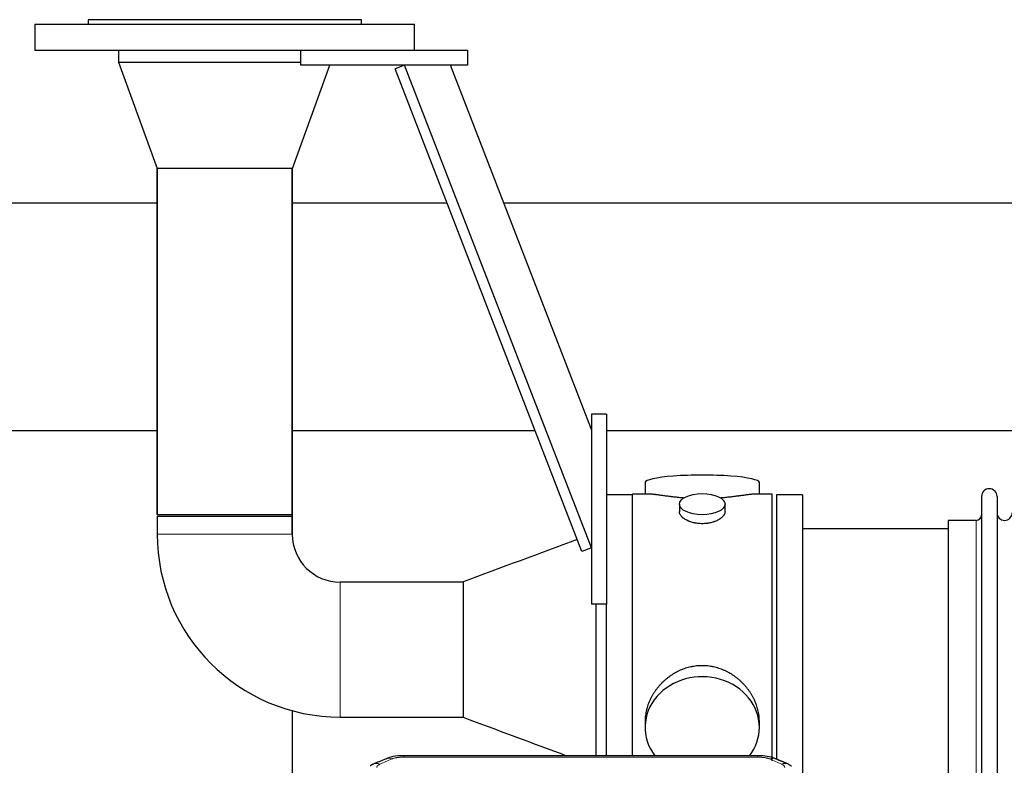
# Model space of a CAD drawing. Header units: inches. Extents: x 0 to 23760, y -13 to 16800.
# Tile 216 of 247: x 16882 to 17530, y 14375 to 14866. Entities that reach past the tile are written whole.
import ezdxf

# ---------------------------------------------------------------- set-up
doc = ezdxf.new("R2010")
doc.units = ezdxf.units.IN
doc.layers.add('1', color=7, linetype='Continuous', true_color=0xffffff)

msp = doc.modelspace()

# ---------------------------------------------------------------- linework, layer by layer
at = {"layer": '1', "color": 2, "linetype": 'Continuous', "lineweight": 25}
for p, q in [((16926.986, 14866.404), (16926.986, 14863.404)), ((17106.986, 14866.404), (16926.986, 14866.404)), ((17106.986, 14863.404), (17106.986, 14866.404)), ((16891.986, 14863.404), (16891.986, 14846.404)), ((16891.986, 14863.404), (17141.986, 14863.404)), ((17141.986, 14846.404), (17141.986, 14863.404)), ((16891.986, 14846.404), (17091.99, 14846.404)), ((16946.986, 14846.404), (16946.986, 14838.404)), ((17066.986, 14846.404), (17066.986, 14836.404)), ((17091.987, 14846.404), (17176.986, 14846.404)), ((17176.986, 14846.404), (17176.986, 14836.404)), ((16946.986, 14838.404), (17066.987, 14838.404)), ((16946.986, 14838.404), (16972.464, 14768.404)), ((16946.986, 14838.404), (17066.987, 14838.404)), ((17061.509, 14768.404), (17086.258, 14836.403)), ((17176.986, 14836.404), (17066.986, 14836.404)), ((17135.457, 14836.404), (17129.13, 14833.956)), ((17252.16, 14516.013), (17129.13, 14833.956)), ((17258.486, 14518.461), (17135.457, 14836.404)), ((17258.486, 14596.406), (17165.618, 14836.402)), ((17016.986, 14768.404), (16972.464, 14768.404)), ((16972.536, 14768.404), (16972.536, 14540.404)), ((16972.536, 14540.404), (16972.536, 14768.404)), ((17061.509, 14768.404), (17016.986, 14768.404)), ((17061.436, 14540.404), (17061.436, 14768.404)), ((17061.436, 14768.404), (17061.436, 14540.404)), ((16465.487, 14745.796), (16972.529, 14745.796)), ((16831.986, 14745.796), (16972.587, 14745.796)), ((17061.434, 14745.796), (17061.486, 14745.796)), ((17061.458, 14745.796), (17163.297, 14745.796)), ((17061.486, 14745.796), (17061.486, 14595.796)), ((17200.72, 14745.796), (21342.486, 14745.796)), ((17268.486, 14606.404), (17258.486, 14606.404)), ((17258.486, 14606.404), (17258.486, 14481.404)), ((17268.486, 14606.404), (17268.486, 14481.404)), ((16465.487, 14595.796), (16972.529, 14595.796)), ((17061.434, 14595.796), (17061.486, 14595.796)), ((17061.486, 14595.796), (17061.486, 14525.625)), ((17061.529, 14595.796), (17221.299, 14595.796)), ((17268.518, 14595.796), (21342.486, 14595.796)), ((17293.847, 14561.454), (17293.847, 14553.834)), ((17369.126, 14553.834), (17369.126, 14561.454)), ((17285.486, 14553.404), (17268.486, 14553.404)), ((17285.486, 14451.404), (17285.486, 14553.834)), ((17296.833, 14553.834), (17285.486, 14553.834)), ((17377.486, 14553.834), (17366.19, 14553.834)), ((17377.486, 14451.404), (17377.486, 14553.834)), ((17397.486, 14553.404), (17380.486, 14553.404)), ((17380.486, 14553.404), (17380.486, 14379.484)), ((17397.486, 14553.404), (17397.486, 14369.387)), ((17515.486, 14552.304), (17515.486, 14350.504)), ((17525.686, 14552.304), (17525.686, 14350.504)), ((17316.439, 14547.201), (17316.439, 14542.236)), ((17346.534, 14542.258), (17346.534, 14547.201)), ((16972.536, 14540.404), (17061.436, 14540.404)), ((16972.536, 14539.404), (16972.536, 14527.404)), ((16972.536, 14539.404), (17016.986, 14539.404)), ((17016.986, 14539.404), (17061.436, 14539.404)), ((17061.436, 14527.404), (17061.436, 14539.404)), ((17511.986, 14536.554), (17493.486, 14536.554)), ((17493.486, 14536.554), (17493.486, 14366.254)), ((17493.486, 14530.904), (17397.486, 14530.904)), ((17258.486, 14518.461), (17252.16, 14516.013)), ((17174.097, 14495.854), (17092.986, 14495.854)), ((17174.097, 14496.035), (17174.097, 14406.773)), ((17268.486, 14481.404), (17258.486, 14481.404)), ((17261.486, 14481.401), (17261.486, 14381.49)), ((17268.486, 14381.492), (17268.486, 14481.405)), ((17285.486, 14381.484), (17285.486, 14451.404)), ((17377.486, 14378.197), (17377.486, 14451.404)), ((17061.486, 14411.149), (17061.486, 14281.655)), ((17092.986, 14406.954), (17174.097, 14406.954)), ((17293.847, 14404.175), (17293.847, 14400.15)), ((17369.126, 14400.15), (17369.126, 14404.173)), ((17368.073, 14381.489), (17134.9, 14381.489))]:
    msp.add_line(p, q, dxfattribs=at)
at = {"layer": '1', "color": 110, "linetype": 'Continuous', "lineweight": 13}
for p, q in [((17511.986, 14536.554), (17511.986, 14366.254)), ((17061.436, 14527.404), (16972.536, 14527.404)), ((17092.986, 14495.854), (17092.986, 14451.404)), ((17092.986, 14451.404), (17092.986, 14406.954)), ((17134.9, 14381.488), (17134.9, 14380.536)), ((17368.073, 14380.536), (17134.9, 14380.536)), ((17368.073, 14381.487), (17368.073, 14380.536))]:
    msp.add_line(p, q, dxfattribs=at)
at = {"layer": '1', "color": 2, "linetype": 'Continuous', "lineweight": 25}
for centre, radius, start, end in [((17520.586, 14552.304), 5.1, 0, 180), ((17530.686, 14541.554), 5, 180, 0), ((17511.986, 14540.054), 3.5, 270, 0), ((17092.986, 14527.404), 120.45, 180, 270), ((17092.986, 14527.404), 31.55, 180, 270)]:
    msp.add_arc(centre, radius, start, end, dxfattribs=at)
for centre, major_axis, ratio, start_param, end_param in [((17331.486, 14561.454), (37.64, 0), 0.1305262, 0, 3.1415927), ((17331.486, 14400.15), (37.64, 0), 0.8870108, 0, 3.7346664), ((17331.486, 14400.15), (37.64, 0), 0.8870108, 5.6900133, 6.2831853), ((17383.84, 14366.868), (3.975, 9.176), 0.6408251, 6.1305215, 6.2828467)]:
    msp.add_ellipse(centre, major_axis=major_axis, ratio=ratio, start_param=start_param, end_param=end_param, dxfattribs=at)
msp.add_ellipse((17331.486, 14547.201), major_axis=(15.048, 0), ratio=0.4617486, dxfattribs=at)
at = {"layer": '1', "color": 110, "linetype": 'Continuous', "lineweight": 13}
for centre, major_axis, ratio, start_param, end_param in [((17127.142, 14370.326), (3.953, -9.186), 0.6419268, 2.5510147, 3.1418997), ((17375.831, 14370.326), (-3.953, -9.186), 0.6419268, 3.1410059, 3.7321706), ((17119.133, 14366.868), (3.975, -9.176), 0.6408251, 2.5472213, 3.141301), ((17383.84, 14366.868), (3.975, 9.176), 0.6408251, 6.2828467, 6.8775566)]:
    msp.add_ellipse(centre, major_axis=major_axis, ratio=ratio, start_param=start_param, end_param=end_param, dxfattribs=at)
at = {"layer": '1', "color": 2, "linetype": 'Continuous', "lineweight": 25}
for points, knots in [([(17319.614, 14551.245), (17319.612, 14551.245), (17319.61, 14551.245), (17319.533, 14551.252), (17319.46, 14551.257), (17319.312, 14551.269), (17319.091, 14551.287), (17318.286, 14551.354), (17316.991, 14551.471), (17315.309, 14551.638), (17313.672, 14551.815), (17312.078, 14552), (17310.529, 14552.19), (17309.525, 14552.319), (17308.907, 14552.4), (17308.783, 14552.416), (17308.539, 14552.448), (17308.173, 14552.496), (17307.815, 14552.544), (17307.105, 14552.639), (17306.181, 14552.764), (17304.859, 14552.945), (17303.602, 14553.116), (17302.407, 14553.275), (17301.654, 14553.371), (17301.105, 14553.44), (17300.834, 14553.473), (17300.57, 14553.504), (17300.395, 14553.525), (17300.308, 14553.535), (17299.878, 14553.584), (17299.218, 14553.655), (17298.31, 14553.74), (17297.482, 14553.799), (17296.845, 14553.827), (17296.49, 14553.833), (17296.367, 14553.834)], [0, 0, 0, 0, 0.0002215, 0.0002215, 0.0071429, 0.0071429, 0.0140642, 0.027907, 0.083278, 0.1386489, 0.1940199, 0.2493909, 0.3047619, 0.3601329, 0.3601329, 0.3739756, 0.3739756, 0.3878184, 0.4155039, 0.4155039, 0.4708749, 0.5262458, 0.5816168, 0.6369878, 0.6923588, 0.6923588, 0.7200443, 0.733887, 0.733887, 0.7477298, 0.7477298, 0.8031008, 0.8584718, 0.9138427, 0.9692137, 1, 1, 1, 1]), ([(17366.611, 14553.834), (17366.487, 14553.833), (17366.13, 14553.827), (17365.489, 14553.799), (17364.656, 14553.739), (17364.046, 14553.682), (17363.647, 14553.642), (17363.566, 14553.634), (17363.403, 14553.617), (17363.157, 14553.59), (17362.904, 14553.562), (17362.391, 14553.503), (17361.683, 14553.418), (17360.555, 14553.274), (17359.36, 14553.114), (17358.099, 14552.943), (17357.213, 14552.822), (17356.532, 14552.729), (17356.187, 14552.683), (17355.835, 14552.635), (17355.6, 14552.603), (17355.481, 14552.587), (17354.886, 14552.508), (17353.919, 14552.38), (17352.422, 14552.188), (17350.878, 14551.998), (17349.287, 14551.814), (17347.649, 14551.637), (17346.525, 14551.525), (17345.669, 14551.444), (17345.238, 14551.404), (17344.803, 14551.366), (17344.584, 14551.347), (17344.511, 14551.34), (17344.365, 14551.328), (17344.078, 14551.303), (17343.79, 14551.28), (17343.575, 14551.262)], [0, 0, 0, 0, 0.0313476, 0.0871263, 0.142905, 0.1986836, 0.1986836, 0.2126283, 0.2126283, 0.226573, 0.2544623, 0.2544623, 0.310241, 0.3660196, 0.4217983, 0.477577, 0.5333556, 0.5333556, 0.561245, 0.5751896, 0.5751896, 0.5891343, 0.5891343, 0.644913, 0.7006917, 0.7564703, 0.812249, 0.8680277, 0.9238063, 0.9238063, 0.9516957, 0.9656403, 0.9656403, 0.9726127, 0.9726127, 0.979585, 1, 1, 1, 1]), ([(17331.486, 14534.326), (17330.989, 14534.326), (17330.495, 14534.341), (17329.516, 14534.398), (17329.031, 14534.441), (17328.069, 14534.554), (17327.591, 14534.624), (17327, 14534.73), (17326.823, 14534.763), (17326.647, 14534.798), (17326.529, 14534.821), (17326.471, 14534.834), (17326.178, 14534.895), (17325.948, 14534.947), (17325.265, 14535.112), (17324.821, 14535.234), (17323.957, 14535.501), (17323.537, 14535.646), (17322.924, 14535.88), (17322.722, 14535.96), (17322.425, 14536.086), (17322.326, 14536.128), (17322.18, 14536.193), (17322.131, 14536.214), (17322.034, 14536.258), (17321.601, 14536.456), (17321.191, 14536.664), (17320.498, 14537.048), (17320.17, 14537.248), (17319.548, 14537.66), (17319.255, 14537.873), (17318.911, 14538.148), (17318.843, 14538.203), (17318.71, 14538.315), (17318.645, 14538.371), (17318.454, 14538.539), (17318.333, 14538.652), (17317.985, 14538.993), (17317.775, 14539.222), (17317.4, 14539.685), (17317.234, 14539.919), (17317.019, 14540.272), (17316.953, 14540.39), (17316.877, 14540.539), (17316.862, 14540.568), (17316.834, 14540.628), (17316.82, 14540.658), (17316.779, 14540.747), (17316.753, 14540.806), (17316.632, 14541.102), (17316.56, 14541.336), (17316.463, 14541.8), (17316.439, 14542.029), (17316.439, 14542.259), (17316.439, 14542.263), (17316.439, 14542.266)], [0, 0, 0, 0, 0.0624454, 0.0624454, 0.1248907, 0.1248907, 0.1873361, 0.1873361, 0.2029474, 0.2107531, 0.2107531, 0.2185588, 0.2185588, 0.2497814, 0.2497814, 0.3122268, 0.3122268, 0.3746722, 0.3746722, 0.4058948, 0.4058948, 0.4215062, 0.4215062, 0.4293119, 0.4293119, 0.4371175, 0.4995629, 0.4995629, 0.5620082, 0.5620082, 0.6244536, 0.6244536, 0.6400649, 0.6400649, 0.6556763, 0.6556763, 0.686899, 0.686899, 0.7493443, 0.7493443, 0.8117897, 0.8117897, 0.8430124, 0.8430124, 0.850818, 0.850818, 0.8586237, 0.8586237, 0.874235, 0.874235, 0.9366804, 0.9366804, 0.9991258, 0.9991258, 1, 1, 1, 1]), ([(17346.534, 14542.262), (17346.534, 14542.034), (17346.51, 14541.804), (17346.415, 14541.341), (17346.343, 14541.108), (17346.152, 14540.639), (17346.033, 14540.403), (17345.854, 14540.108), (17345.817, 14540.048), (17345.759, 14539.96), (17345.739, 14539.93), (17345.698, 14539.871), (17345.596, 14539.723), (17345.485, 14539.576), (17345.202, 14539.227), (17344.992, 14538.997), (17344.531, 14538.545), (17344.279, 14538.322), (17343.87, 14537.994), (17343.729, 14537.886), (17343.508, 14537.725), (17343.433, 14537.672), (17343.28, 14537.566), (17343.203, 14537.513), (17342.811, 14537.253), (17342.481, 14537.052), (17341.789, 14536.668), (17341.427, 14536.484), (17340.67, 14536.133), (17340.275, 14535.966), (17339.812, 14535.789), (17339.761, 14535.77), (17339.657, 14535.731), (17339.605, 14535.712), (17339.448, 14535.655), (17339.132, 14535.543), (17338.81, 14535.438), (17338.16, 14535.237), (17337.717, 14535.115), (17336.813, 14534.895), (17336.351, 14534.798), (17335.644, 14534.671), (17335.405, 14534.632), (17335.044, 14534.578), (17334.923, 14534.561), (17334.681, 14534.529), (17334.56, 14534.514), (17333.952, 14534.442), (17333.463, 14534.399), (17332.479, 14534.341), (17331.984, 14534.326), (17331.486, 14534.326)], [0, 0, 0, 0, 0.0621483, 0.0621483, 0.1246718, 0.1246718, 0.1871952, 0.1871952, 0.2028261, 0.2028261, 0.2106415, 0.2106415, 0.2184569, 0.2497186, 0.2497186, 0.3122421, 0.3122421, 0.3747655, 0.3747655, 0.4060273, 0.4060273, 0.4216581, 0.4216581, 0.437289, 0.437289, 0.4998124, 0.4998124, 0.5623359, 0.5623359, 0.6248593, 0.6248593, 0.6326748, 0.6326748, 0.6404902, 0.6404902, 0.656121, 0.6873828, 0.6873828, 0.7499062, 0.7499062, 0.8124297, 0.8124297, 0.8436914, 0.8436914, 0.8593222, 0.8593222, 0.8749531, 0.8749531, 0.9374766, 0.9374766, 1, 1, 1, 1]), ([(17369.126, 14404.137), (17369.126, 14404.67), (17369.111, 14405.206), (17369.066, 14406.025), (17369.042, 14406.375), (17369.012, 14406.726), (17368.999, 14406.867), (17368.993, 14406.937), (17368.973, 14407.149), (17368.9, 14407.853), (17368.727, 14409.116), (17368.407, 14410.793), (17367.998, 14412.463), (17367.502, 14414.124), (17366.919, 14415.778), (17366.471, 14416.874), (17366.172, 14417.557), (17366.111, 14417.694), (17365.988, 14417.966), (17365.801, 14418.373), (17365.607, 14418.777), (17365.21, 14419.58), (17364.654, 14420.639), (17363.745, 14422.191), (17362.763, 14423.706), (17361.706, 14425.183), (17360.951, 14426.142), (17360.367, 14426.852), (17360.169, 14427.087), (17359.867, 14427.437), (17359.765, 14427.553), (17359.561, 14427.784), (17359.048, 14428.359), (17358.097, 14429.365), (17356.772, 14430.643), (17355.391, 14431.86), (17353.953, 14433.014), (17352.459, 14434.104), (17351.424, 14434.787), (17350.632, 14435.283), (17350.366, 14435.445), (17350.03, 14435.644), (17349.963, 14435.684), (17349.828, 14435.763), (17349.625, 14435.881), (17348.88, 14436.305), (17347.644, 14436.959), (17345.964, 14437.746), (17344.252, 14438.447), (17342.506, 14439.063), (17340.726, 14439.591), (17339.517, 14439.884), (17338.601, 14440.08), (17338.294, 14440.141), (17337.909, 14440.213), (17337.832, 14440.227), (17337.677, 14440.255), (17337.446, 14440.296), (17336.597, 14440.438), (17335.207, 14440.622), (17333.354, 14440.769), (17331.5, 14440.819), (17329.646, 14440.771), (17327.791, 14440.625), (17326.554, 14440.461), (17325.781, 14440.338), (17325.626, 14440.313), (17325.317, 14440.259), (17324.854, 14440.176), (17324.395, 14440.084), (17323.479, 14439.889), (17322.27, 14439.597), (17320.488, 14439.07), (17318.737, 14438.453), (17317.016, 14437.749), (17315.89, 14437.222), (17315.053, 14436.804), (17314.776, 14436.662), (17314.43, 14436.479), (17314.292, 14436.405), (17314.017, 14436.256), (17313.266, 14435.84), (17312.064, 14435.127), (17310.516, 14434.105), (17309.022, 14433.016), (17307.582, 14431.86), (17306.196, 14430.639), (17305.308, 14429.781), (17304.818, 14429.286), (17304.764, 14429.23), (17304.656, 14429.12), (17304.602, 14429.064), (17304.44, 14428.897), (17304.12, 14428.562), (17303.807, 14428.223), (17303.19, 14427.539), (17302.391, 14426.613), (17301.266, 14425.181), (17300.212, 14423.708), (17299.23, 14422.194), (17298.32, 14420.641), (17297.762, 14419.578), (17297.429, 14418.905), (17297.363, 14418.77), (17297.233, 14418.5), (17297.041, 14418.094), (17296.858, 14417.687), (17296.501, 14416.872), (17296.056, 14415.781), (17295.474, 14414.133), (17294.978, 14412.476), (17294.57, 14410.809), (17294.248, 14409.132), (17294.094, 14408.008), (17294.016, 14407.303), (17294.002, 14407.162), (17293.975, 14406.88), (17293.937, 14406.459), (17293.908, 14406.039), (17293.862, 14405.214), (17293.847, 14404.671), (17293.847, 14404.132)], [0, 0, 0, 0, 0.0151373, 0.0151373, 0.0229562, 0.0249109, 0.0249109, 0.0268656, 0.0268656, 0.030775, 0.0464127, 0.0620504, 0.0776881, 0.0933258, 0.1089635, 0.1246012, 0.1246012, 0.1285107, 0.1285107, 0.1324201, 0.1402389, 0.1402389, 0.1558766, 0.1715144, 0.1871521, 0.2027898, 0.2184275, 0.2184275, 0.2262463, 0.2262463, 0.2301558, 0.2301558, 0.2340652, 0.2497029, 0.2653406, 0.2809783, 0.296616, 0.3122537, 0.3278914, 0.3278914, 0.3357103, 0.3357103, 0.337665, 0.337665, 0.3396197, 0.3435291, 0.3591668, 0.3748045, 0.3904422, 0.4060799, 0.4217176, 0.4373554, 0.4373554, 0.4451742, 0.4451742, 0.4471289, 0.4471289, 0.4490836, 0.4529931, 0.4686308, 0.4842685, 0.4999062, 0.5155439, 0.5311816, 0.5468193, 0.5468193, 0.5507287, 0.5507287, 0.5546381, 0.562457, 0.562457, 0.5780947, 0.5937324, 0.6093701, 0.6250078, 0.6406455, 0.6406455, 0.6484644, 0.6484644, 0.6504191, 0.6523738, 0.6562832, 0.6719209, 0.6875586, 0.7031963, 0.7188341, 0.7344718, 0.7501095, 0.7501095, 0.7520642, 0.7520642, 0.7540189, 0.7540189, 0.7579283, 0.7657472, 0.7657472, 0.7813849, 0.7970226, 0.8126603, 0.828298, 0.8439357, 0.8595734, 0.8595734, 0.8634828, 0.8634828, 0.8673923, 0.8752111, 0.8752111, 0.8908488, 0.9064865, 0.9221242, 0.9377619, 0.9533996, 0.9690373, 0.9690373, 0.9729468, 0.9729468, 0.9768562, 0.984675, 0.984675, 1, 1, 1, 1]), ([(17136.2, 14381.472), (17134.973, 14381.513), (17131.631, 14381.437), (17127.087, 14381.041), (17124.24, 14379.79), (17123.281, 14379.273)], [0, 0, 0, 0, 0.2687142, 0.745195, 1, 1, 1, 1]), ([(17379.729, 14379.4), (17379.222, 14379.669), (17377.129, 14380.652), (17373.161, 14381.3), (17369.727, 14381.448), (17368.07, 14381.371)], [0, 0, 0, 0, 0.1493816, 0.6028795, 1, 1, 1, 1]), ([(17388.662, 14375.551), (17388.953, 14375.436), (17389.23, 14375.311), (17389.559, 14375.142), (17389.623, 14375.108), (17389.752, 14375.038), (17389.815, 14375.003), (17390.001, 14374.894), (17390.122, 14374.82), (17390.241, 14374.741), (17390.245, 14374.739), (17390.248, 14374.737)], [0, 0, 0, 0, 0.496586, 0.496586, 0.6207325, 0.6207325, 0.744879, 0.744879, 0.9931719, 0.9931719, 1, 1, 1, 1])]:
    msp.add_open_spline(points, degree=3, knots=knots, dxfattribs=at)
for points, degree in [([(17249.096, 14523.928), (17224.096, 14514.63), (17199.096, 14505.333), (17174.097, 14496.035)], 3), ([(17174.097, 14406.773), (17196.758, 14398.345), (17219.419, 14389.917), (17242.08, 14381.489)], 3), ([(17123.189, 14379.508), (17115.158, 14376.039)], 1), ([(17387.814, 14376.044), (17383.799, 14377.786), (17379.785, 14379.504)], 2), ([(17115.189, 14375.973), (17113.827, 14375.669), (17112.837, 14374.739)], 2)]:
    msp.add_open_spline(points, degree=degree, dxfattribs=at)
at = {"layer": '1', "color": 110, "linetype": 'Continuous', "lineweight": 13}
for points in [[(17127.142, 14379.369), (17124.473, 14378.215), (17121.803, 14377.058), (17119.133, 14375.897)], [(17383.84, 14375.897), (17381.17, 14377.058), (17378.5, 14378.215), (17375.831, 14379.369)]]:
    msp.add_open_spline(points, degree=3, dxfattribs=at)
for points, knots in [([(17127.142, 14379.369), (17127.267, 14379.423), (17127.397, 14379.475), (17127.599, 14379.55), (17127.667, 14379.575), (17127.805, 14379.623), (17127.874, 14379.646), (17128.227, 14379.761), (17128.521, 14379.843), (17129.131, 14379.994), (17129.447, 14380.061), (17129.855, 14380.136), (17129.937, 14380.151), (17130.102, 14380.179), (17130.184, 14380.193), (17130.432, 14380.233), (17130.599, 14380.257), (17131.1, 14380.325), (17131.437, 14380.364), (17132.117, 14380.428), (17132.459, 14380.455), (17133.149, 14380.496), (17133.496, 14380.511), (17134.195, 14380.531), (17134.547, 14380.536), (17134.9, 14380.536)], [0, 0, 0, 0, 0.0625, 0.0625, 0.09375, 0.09375, 0.125, 0.125, 0.25, 0.25, 0.375, 0.375, 0.40625, 0.40625, 0.4375, 0.4375, 0.5, 0.5, 0.625, 0.625, 0.75, 0.75, 0.875, 0.875, 1, 1, 1, 1]), ([(17368.073, 14380.536), (17368.426, 14380.536), (17368.78, 14380.531), (17369.221, 14380.518), (17369.309, 14380.516), (17369.485, 14380.509), (17369.573, 14380.506), (17369.836, 14380.494), (17370.011, 14380.485), (17370.533, 14380.453), (17370.878, 14380.427), (17371.561, 14380.361), (17371.898, 14380.322), (17372.566, 14380.231), (17372.896, 14380.178), (17373.262, 14380.11), (17373.302, 14380.102), (17373.383, 14380.087), (17373.503, 14380.063), (17373.781, 14380.005), (17374.013, 14379.952), (17374.467, 14379.839), (17374.758, 14379.757), (17375.315, 14379.576), (17375.581, 14379.477), (17375.831, 14379.369)], [0, 0, 0, 0, 0.125, 0.125, 0.15625, 0.15625, 0.1875, 0.1875, 0.25, 0.25, 0.375, 0.375, 0.5, 0.5, 0.625, 0.625, 0.640625, 0.640625, 0.65625, 0.6875, 0.75, 0.75, 0.875, 0.875, 1, 1, 1, 1]), ([(17117.161, 14373.696), (17117.152, 14373.798), (17117.155, 14373.9), (17117.172, 14374.027), (17117.176, 14374.052), (17117.186, 14374.103), (17117.191, 14374.129), (17117.21, 14374.205), (17117.226, 14374.255), (17117.281, 14374.405), (17117.33, 14374.504), (17117.45, 14374.698), (17117.522, 14374.794), (17117.648, 14374.936), (17117.693, 14374.982), (17117.766, 14375.052), (17117.791, 14375.075), (17117.842, 14375.121), (17117.868, 14375.144), (17118.003, 14375.257), (17118.121, 14375.344), (17118.377, 14375.512), (17118.515, 14375.593), (17118.81, 14375.75), (17118.967, 14375.825), (17119.133, 14375.897)], [0, 0, 0, 0, 0.125, 0.125, 0.15625, 0.15625, 0.1875, 0.1875, 0.25, 0.25, 0.375, 0.375, 0.5, 0.5, 0.5625, 0.5625, 0.59375, 0.59375, 0.625, 0.625, 0.75, 0.75, 0.875, 0.875, 1, 1, 1, 1]), ([(17383.84, 14375.897), (17384.006, 14375.825), (17384.164, 14375.749), (17384.35, 14375.65), (17384.387, 14375.631), (17384.459, 14375.59), (17384.495, 14375.57), (17384.599, 14375.508), (17384.666, 14375.466), (17384.858, 14375.34), (17385.093, 14375.165), (17385.283, 14374.982), (17385.409, 14374.84), (17385.449, 14374.792), (17385.503, 14374.72), (17385.521, 14374.696), (17385.554, 14374.647), (17385.57, 14374.622), (17385.646, 14374.499), (17385.694, 14374.4), (17385.767, 14374.201), (17385.791, 14374.101), (17385.818, 14373.899), (17385.82, 14373.798), (17385.812, 14373.696)], [0, 0, 0, 0, 0.125, 0.125, 0.15625, 0.15625, 0.1875, 0.1875, 0.25, 0.25, 0.375, 0.5, 0.5, 0.5625, 0.5625, 0.59375, 0.59375, 0.625, 0.625, 0.75, 0.75, 0.875, 0.875, 1, 1, 1, 1])]:
    msp.add_open_spline(points, degree=3, knots=knots, dxfattribs=at)

doc.saveas('drawing.dxf')
